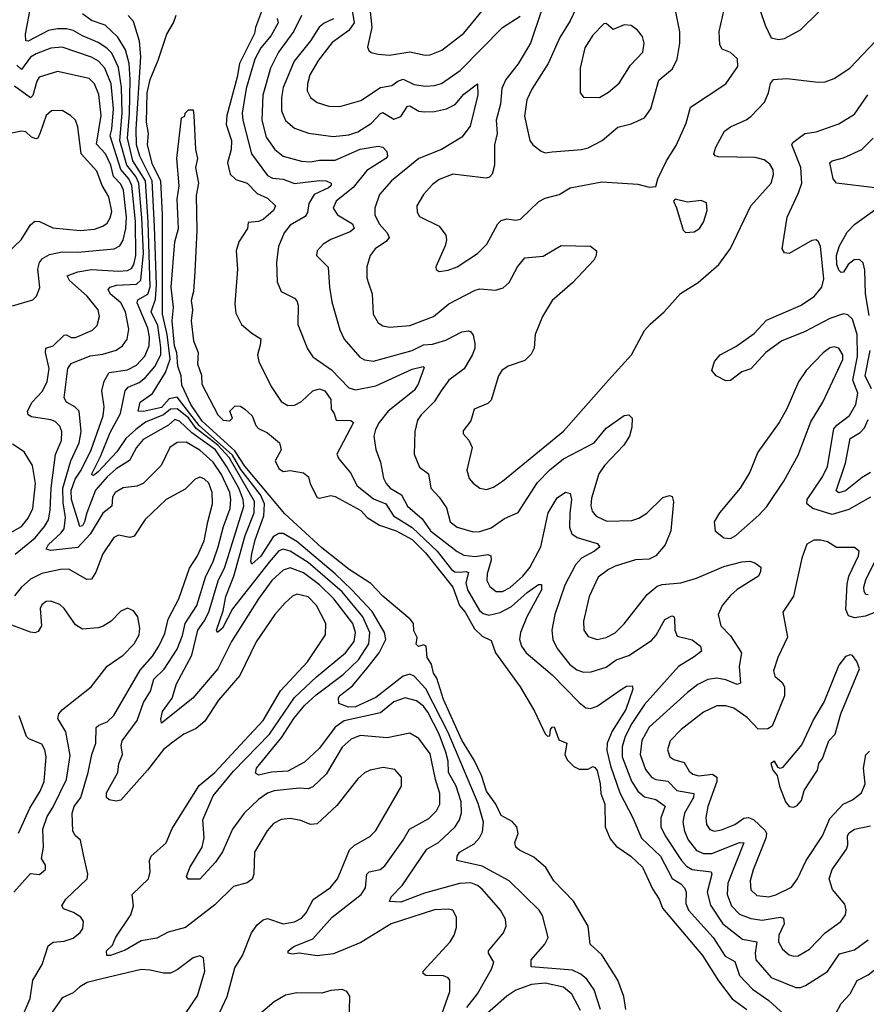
# Model space of a CAD drawing. Extents: x 1550320 to 1685906, y 509093 to 640511.
# Tile 204 of 256: x 1618628 to 1622377, y 543899 to 548259. Entities that reach past the tile are written whole.
import ezdxf

# ---------------------------------------------------------------- set-up
doc = ezdxf.new("R2010")
doc.units = 0

msp = doc.modelspace()

# ---------------------------------------------------------------- linework, layer by layer
at = {"layer": '0CON20XD'}
for points in [[(1620955, 547669.5), (1620985, 547673.9), (1621115, 547683.9), (1621145, 547691.2), (1621206.4, 547723.7), (1621276, 547784), (1621335, 547798.5), (1621395, 547824.4), (1621421.8, 547865), (1621457.9, 547992.1), (1621518.3, 548041.7), (1621539.6, 548085), (1621550.8, 548155), (1621551.5, 548205), (1621505.5, 548435)], [(1621117.1, 548365), (1621064.6, 548255), (1621019.2, 548180.8), (1620967.6, 548065), (1620895, 547951.9), (1620873.8, 547905), (1620862.4, 547832.4), (1620886.9, 547725), (1620899.2, 547705), (1620937, 547677), (1620955, 547669.5)], [(1619513.1, 543863.1), (1619546.2, 543933.8), (1619580.4, 544059.6), (1619614.7, 544115.3), (1619654.2, 544215.8), (1619678.8, 544251.2), (1619705, 544272.9), (1619725, 544278.9), (1619795, 544254.6), (1619845, 544264), (1619875, 544280), (1619896.8, 544303.2), (1619927.4, 544362.6), (1620003.8, 544416.2), (1620034.7, 544455), (1620048.1, 544485), (1620087.7, 544582.3), (1620108.2, 544601.8), (1620177.9, 544642.1), (1620205, 544669.1), (1620318.9, 544865), (1620318.1, 544905), (1620288.9, 544938.9), (1620237.2, 544947.2), (1620180, 544935), (1620155, 544924.4), (1620125, 544896.9), (1620031.2, 544778.8), (1619945, 544697.7), (1619915, 544694.6), (1619872.4, 544712.4), (1619825, 544721.8), (1619785, 544717.1), (1619750.9, 544699.1), (1619722.9, 544667.1), (1619667.2, 544572.8), (1619664.6, 544475), (1619656.9, 544453.1), (1619635, 544436.5), (1619575, 544421.1), (1619491, 544339), (1619440.7, 544299.3), (1619361.4, 544238.6), (1619285, 544218.1), (1619235, 544192), (1619165, 544179.6), (1619095, 544138), (1619030, 544115), (1619014, 544115), (1619012.2, 544135), (1619038.8, 544161.2), (1619053.9, 544196.2), (1619119.7, 544295), (1619131.5, 544335), (1619125.6, 544385), (1619198.1, 544455), (1619205.6, 544485), (1619202.7, 544535), (1619210, 544555), (1619276.3, 544613.7), (1619303.1, 544676.9), (1619423, 544867), (1619491.4, 544925), (1619622.7, 545067.3), (1619705.6, 545155), (1619783, 545287), (1619902.5, 545415), (1619981.5, 545535), (1619983.6, 545585), (1619941.8, 545665), (1619905, 545703.8), (1619855, 545714.5), (1619835, 545705.5), (1619803, 545677), (1619757.1, 545625), (1619675.3, 545504.7), (1619602.7, 545355), (1619507.7, 545245), (1619446.9, 545153.1), (1619409.5, 545120.5), (1619355, 545094.4), (1619305, 545059.6), (1619265, 545027.7), (1619194.1, 544935.9), (1619075, 544802.5), (1619055, 544798.2), (1619024.1, 544804.1), (1619011.8, 544815), (1619012.3, 544835), (1619062.3, 544925), (1619066.7, 544965), (1619082.9, 545005), (1619076.5, 545045), (1619081.2, 545065), (1619147.9, 545155), (1619175.2, 545235), (1619206.2, 545285), (1619221.4, 545338.6), (1619267.3, 545382.7), (1619325, 545470.8), (1619348.5, 545531.5), (1619360.7, 545585), (1619411.8, 545665), (1619451.4, 545795), (1619482.8, 545855), (1619506.7, 545925), (1619530.2, 546015), (1619559, 546095), (1619563.2, 546135), (1619557.5, 546165), (1619521.6, 546245), (1619485, 546300), (1619425, 546352.8), (1619365, 546387.8), (1619325, 546386.5), (1619292.2, 546365), (1619253.5, 546285), (1619175, 546205.4), (1619146.7, 546193.3), (1619085, 546185.3), (1619050.4, 546165), (1619039.1, 546145), (1619036.2, 546105), (1618995.7, 546074.3), (1618939.1, 545980.9), (1618885, 545922.5), (1618765, 545907.8), (1618744.7, 545914.7), (1618755.3, 545935), (1618810, 545985), (1618823.9, 546005), (1618829.7, 546055), (1618819.9, 546120.1), (1618817.9, 546185), (1618854.6, 546305.4), (1618890.5, 546385), (1618899.6, 546435), (1618891.2, 546525), (1618871.1, 546545), (1618834.8, 546564.8), (1618825.2, 546585), (1618841.4, 546715), (1618855, 546737.3), (1618939.3, 546770.7), (1618995, 546778.3), (1619055, 546795.3), (1619082.9, 546815), (1619103.1, 546845), (1619110.9, 546889.1), (1619096, 546965), (1619074.9, 547004.9), (1619028.4, 547045), (1619018.6, 547065), (1619028.2, 547075), (1619056.9, 547083.1), (1619145, 547088.7), (1619164.3, 547105.7), (1619176, 547225), (1619168.6, 547381.4), (1619155.7, 547535), (1619141.9, 547565), (1619102.6, 547615), (1619071.6, 547725), (1619080.8, 547845), (1619078.5, 547958.5), (1619065, 548047.3), (1619035, 548111.2), (1619013.7, 548133.7), (1618975, 548159), (1618905, 548187.3), (1618865, 548211.9), (1618835, 548218.5), (1618795, 548219.4), (1618755, 548211.9), (1618665, 548163.6), (1618655.4, 548165.4), (1618653.8, 548195), (1618680.6, 548345)], [(1620094, 548335), (1620109.1, 548245), (1620085, 548210.8), (1620011.2, 548158.8), (1619950.4, 548079.6), (1619912.7, 548015), (1619901.3, 547975), (1619901.2, 547945), (1619914.7, 547914.7), (1619945, 547892.7), (1619996.2, 547876.2), (1620044.6, 547874.6), (1620137.8, 547902.2), (1620225, 547959.2), (1620275, 547967.7), (1620302.6, 547987.4), (1620325, 547996.7), (1620375, 547972.8), (1620425, 547964.7), (1620465, 547967.2), (1620495, 547977.3), (1620578.2, 548035), (1620765, 548224.5), (1620844.4, 548275)], [(1620177.3, 548325), (1620186.2, 548225), (1620167.7, 548137.7), (1620173.1, 548123.1), (1620184.3, 548114.3), (1620215, 548106.9), (1620265, 548102.7), (1620355, 548116.7), (1620422.4, 548102.4)], [(1620422.4, 548102.4), (1620445, 548103.8), (1620496.9, 548125), (1620595, 548199.2), (1620695.6, 548324.4)], [(1620496.2, 543855), (1620532.7, 543955), (1620532.5, 544005), (1620525, 544015.7), (1620504.5, 544024.5), (1620425.7, 544025.7), (1620414, 544035), (1620414.2, 544045), (1620533.6, 544175), (1620551.5, 544205), (1620561.7, 544238.3), (1620562.2, 544285), (1620545.8, 544315), (1620525, 544320), (1620465, 544317.1), (1620272.5, 544255), (1620137.8, 544172.2), (1620017.2, 544122.8), (1619945, 544112.9), (1619865.7, 544125.7), (1619835, 544121.1), (1619816.7, 544125), (1619816, 544135), (1619840.8, 544155), (1619925, 544189.2), (1620011.8, 544285), (1620140.4, 544385), (1620159.2, 544415), (1620165.5, 544475), (1620175, 544485.4), (1620224.2, 544495.8), (1620245, 544512.5), (1620325.3, 544625), (1620353.5, 544675), (1620439, 544721), (1620473.9, 544755), (1620488.4, 544785), (1620487.8, 544832.2), (1620468.4, 544895), (1620445, 545008.6), (1620395.7, 545075.7), (1620355, 545099.2), (1620255, 545079.2), (1620135, 545089.1), (1620095, 545073.4), (1620055, 545038.2), (1619985, 544918.1), (1619925, 544861.4), (1619905, 544853.1), (1619865.3, 544855.3), (1619755, 544844.7), (1619725, 544833.6), (1619685, 544806.4), (1619622, 544745), (1619570.2, 544675), (1619525, 544574.2), (1619495, 544528.1), (1619425, 544453.1), (1619373.6, 544453.6), (1619366.7, 544465), (1619381.5, 544505), (1619435.7, 544594.3), (1619443.7, 544636.3), (1619438.4, 544715), (1619485, 544821.8), (1619575, 544930.6), (1619733.4, 545095), (1619845, 545257.6), (1619941.6, 545348.4), (1620070, 545455), (1620108, 545505), (1620114.1, 545545), (1620103.5, 545585), (1620018.7, 545695), (1619955, 545756.8), (1619885, 545810), (1619825, 545831.1), (1619795, 545821.9), (1619744.8, 545775), (1619685.1, 545694.9), (1619566.2, 545505), (1619505, 545384), (1619394.7, 545255), (1619255, 545144.3), (1619252, 545162), (1619259.4, 545195), (1619303, 545255), (1619322.5, 545317.5), (1619390.2, 545445), (1619416.1, 545555), (1619444.2, 545595.8), (1619464.6, 545635.4), (1619506.1, 545773.9), (1619535.4, 545835), (1619620.3, 546105), (1619617.7, 546135), (1619597.5, 546185), (1619545, 546279.2), (1619495, 546353.6), (1619389.4, 546429.4), (1619335, 546481), (1619315, 546488.5), (1619286.4, 546463.6), (1619175, 546400.5), (1619145, 546365.4), (1619113.5, 546306.5), (1619055, 546270.9), (1619015, 546235.2), (1618963.8, 546175), (1618925.4, 546074.6), (1618915, 546035.5), (1618905, 546017.1), (1618894.3, 546014.3), (1618857, 546135), (1618855.1, 546174.9), (1618873.3, 546225), (1618900.3, 546265), (1618944.2, 546355), (1618996.8, 546505), (1619002.3, 546545), (1618991.5, 546615), (1619000.9, 546659.1), (1619023.1, 546696.9), (1619105, 546708), (1619145, 546728.8), (1619181, 546769), (1619200.2, 546815), (1619202.6, 546855), (1619195, 546893.1), (1619148.1, 547005), (1619151.3, 547018.7), (1619195, 547044), (1619205, 547076.7), (1619196.8, 547363.2), (1619184.8, 547545), (1619128.7, 547635), (1619104.4, 547735), (1619113.9, 547843.9), (1619116.1, 547995), (1619111.6, 548065), (1619096.3, 548126.3), (1619062.7, 548182.7), (1619005.5, 548235), (1618945, 548255.3), (1618905, 548285.2)], [(1620607.7, 543885), (1620654.8, 543945), (1620717.5, 544055), (1620727.5, 544085), (1620702.9, 544125), (1620704.2, 544135), (1620770.5, 544215), (1620781.5, 544245), (1620779.1, 544275), (1620756.3, 544316.3), (1620675, 544408.5), (1620655, 544425.4), (1620625, 544437.3), (1620575, 544433.5), (1620419.7, 544390.3), (1620315, 544350.6), (1620265, 544354.3), (1620272.1, 544375), (1620320.9, 544425), (1620430.3, 544585), (1620482.7, 544615), (1620556.1, 544685), (1620574.7, 544715), (1620584, 544746), (1620583.2, 544795), (1620560.9, 544865), (1620527, 544925), (1620525.2, 544975), (1620515, 545015.4), (1620484.6, 545095), (1620435, 545192.8), (1620415, 545218.6), (1620385, 545242.7), (1620335, 545256.2), (1620285, 545238.4), (1620225, 545189.4), (1620065, 545154.4), (1620024.6, 545125.4), (1619955, 545032.4), (1619889.1, 544970.9), (1619815, 544930.5), (1619742.7, 544927.3), (1619685, 544913.1), (1619672.1, 544922.1), (1619676.5, 544945), (1619788.8, 545081.2), (1619841.2, 545165), (1619888.1, 545221.9), (1619940.6, 545269.4), (1620060.4, 545359.6), (1620128.2, 545425), (1620173.2, 545495), (1620178.7, 545545), (1620146.9, 545615), (1620055.7, 545725), (1619905.7, 545855.7), (1619825, 545906.2), (1619795, 545914.8), (1619775, 545906.6), (1619732.7, 545857.3), (1619570.5, 545649.5), (1619525, 545564.6), (1619503.8, 545545), (1619499.5, 545555), (1619529.2, 545640.8), (1619540.3, 545705), (1619575.9, 545795), (1619626, 545975), (1619666.1, 546075), (1619666.6, 546125), (1619555, 546319.8), (1619505.5, 546375), (1619409.3, 546449.3), (1619375, 546496.6), (1619325, 546536.4), (1619295, 546534.3), (1619265, 546509.5), (1619185, 546476.5), (1619141.2, 546445), (1619098.2, 546405), (1619058.3, 546345), (1618975, 546257.6), (1618955, 546240), (1618944.8, 546244.8), (1618985.6, 546324.4), (1619028.8, 546431.2), (1619073.6, 546515), (1619094, 546616), (1619107.4, 546632.6), (1619157.1, 546652.9), (1619184.4, 546675), (1619226.3, 546723.7), (1619252.2, 546775), (1619253.1, 546806.9), (1619239.3, 546905), (1619209.4, 546965), (1619228.2, 547021.8), (1619233.8, 547085), (1619223.9, 547343.9), (1619213.5, 547545), (1619159, 547655), (1619145.5, 547705), (1619143, 547775), (1619163.9, 548095), (1619158.4, 548165), (1619131, 548251), (1619108.2, 548278.2)], [(1621199.6, 543875), (1621172.2, 543962.2), (1621139.6, 544009.6), (1621112.7, 544032.7), (1621075, 544049.3), (1620892, 544065), (1620892.9, 544095), (1620952.5, 544165), (1620967.8, 544195), (1620942.2, 544292.2), (1620928.1, 544315), (1620795.5, 544445), (1620675, 544510.3), (1620563.8, 544535), (1620564.3, 544555), (1620575, 544572.5), (1620640.8, 544609.2), (1620664.2, 544635.8), (1620677.1, 544662.9), (1620680.8, 544705), (1620657.6, 544787.6), (1620525, 545101.7), (1620425.5, 545295.5), (1620375, 545351.6), (1620355, 545361.1), (1620325, 545351.6), (1620205, 545257.9), (1620115, 545216.1), (1620084, 545215), (1620041.1, 545231.1), (1620039.4, 545255), (1620044.4, 545265), (1620101, 545309), (1620165, 545386.1), (1620219.4, 545455), (1620248.3, 545515), (1620243.4, 545545), (1620188.4, 545638.4), (1620098.3, 545735), (1620024.9, 545804.9), (1619855, 545948.6), (1619795, 545983.9), (1619775, 545983.5), (1619750.3, 545969.7), (1619695, 545883.7), (1619655, 545848.1), (1619650.8, 545860.8), (1619655, 545894), (1619669.8, 545955), (1619708, 546062), (1619711.4, 546115), (1619693.5, 546155), (1619606.8, 546266.8), (1619570.3, 546330.3), (1619422.8, 546462.8), (1619325, 546587.3), (1619289.1, 546580.9), (1619255, 546542.3), (1619175.9, 546524.1), (1619151.5, 546525), (1619160.4, 546565), (1619215, 546604.5), (1619273.6, 546696.4), (1619293.5, 546756.5), (1619280.2, 546865), (1619259.7, 546955), (1619259.3, 547395), (1619252.2, 547545), (1619215, 547617.6), (1619192.9, 547705), (1619198.3, 547755), (1619189.7, 547805), (1619192.1, 547935), (1619205.2, 547995), (1619240.8, 548080.8), (1619279.4, 548195), (1619309.2, 548245), (1619320.3, 548279.7)], [(1619698.4, 548295), (1619671.5, 548225), (1619667.5, 548197.5), (1619600.3, 548065), (1619591.1, 548005), (1619544.1, 547835), (1619541.2, 547795), (1619566.1, 547723.9), (1619564.2, 547685), (1619547.5, 547625), (1619559.6, 547575), (1619585, 547551.8), (1619634.3, 547535), (1619679.1, 547489.1), (1619725, 547468.6), (1619760, 547435), (1619750.8, 547415), (1619705, 547374.7), (1619685, 547365.3), (1619638.8, 547361.2), (1619635.6, 547335), (1619598.2, 547275), (1619586.4, 547235), (1619591.8, 547155), (1619580.6, 547000.6), (1619585, 546960), (1619609.5, 546909.5), (1619655, 546870.5), (1619695.4, 546845.4), (1619692.7, 546817.3), (1619680, 546775), (1619686, 546746), (1619741.5, 546635), (1619785, 546568.1), (1619815, 546550.5), (1619845, 546551.8), (1619875, 546568.9), (1619925, 546615.3), (1619955, 546624.1), (1619978.2, 546615), (1620005, 546576.9), (1620006.5, 546535), (1620020, 546515), (1620029.2, 546485), (1620093.8, 546483.8), (1620105.5, 546475.5), (1620031.5, 546335), (1620040.9, 546315), (1620093, 546253), (1620121.4, 546195), (1620195, 546137.7), (1620248.9, 546115), (1620282.3, 546062.3), (1620365, 546011), (1620475.6, 545905.6), (1620539, 545825), (1620555, 545814.2), (1620575, 545812.8), (1620605, 545815.8), (1620615, 545810.5), (1620602.6, 545765), (1620611, 545735), (1620663.4, 545643.4), (1620679.9, 545629.9), (1620705, 545621.6), (1620755.9, 545634.2), (1620805, 545661), (1620875, 545723.1), (1620925, 545758.2), (1620938.5, 545758.5), (1620938.5, 545735), (1620873.8, 545615), (1620844.7, 545545), (1620840.9, 545515), (1620850, 545485), (1620871.1, 545455), (1620985, 545358.2), (1621105, 545234.6), (1621135, 545212.1), (1621155, 545208.8), (1621185, 545218.5), (1621295, 545296.2), (1621315, 545307.1), (1621339.6, 545309.6), (1621342.9, 545295), (1621311.2, 545205), (1621251.3, 545108.7), (1621229.5, 545055), (1621227.9, 545022.1), (1621243.5, 544955), (1621284.9, 544834.9), (1621342.5, 544725), (1621381.4, 544635), (1621464.8, 544555), (1621516.3, 544456.3), (1621555, 544432.9), (1621572.2, 544415), (1621578.3, 544395), (1621577.4, 544345), (1621588.7, 544315), (1621699.2, 544195), (1621752.2, 544112.2), (1621795, 544087.5), (1621815.5, 544025.5), (1621872.4, 543965), (1621944.6, 543915), (1622011.1, 543855)], [(1619875, 548277.7), (1619841.6, 548208.4), (1619774.3, 548115), (1619738.9, 548045), (1619704.4, 547925), (1619699.4, 547815), (1619718.5, 547738.5), (1619757.9, 547685), (1619795, 547655.4), (1619875, 547633.4), (1619915, 547629.2), (1619955, 547637.8), (1620025, 547636.6), (1620135, 547686.2), (1620215, 547699.1), (1620235, 547694.7), (1620253.3, 547675), (1620256.1, 547655), (1620248.5, 547645), (1620165, 547591.6), (1620104.1, 547515.9), (1620028.4, 547455), (1620015.3, 547425), (1620034.6, 547395), (1620101.2, 547355), (1620108.8, 547335), (1620090.6, 547319.4), (1620004.7, 547285.3), (1619970.8, 547265), (1619945, 547236.2), (1619942.5, 547215), (1619993.8, 547163.8), (1619998.9, 547075), (1620010.5, 547010.5), (1620045.9, 546885.9), (1620064.6, 546845), (1620134.3, 546764.3), (1620155, 546753.3), (1620195, 546746.6), (1620365, 546794.4), (1620415, 546820), (1620455, 546822.6), (1620515, 546839.7), (1620585, 546877.2), (1620615, 546881.6), (1620625, 546877.5), (1620635, 546861.5), (1620643.3, 546825), (1620643.3, 546805), (1620632.8, 546777.2), (1620596.2, 546713.8), (1620527.6, 546662.4), (1620493.8, 546616.2), (1620463.3, 546566.7), (1620405, 546509.4), (1620389.1, 546485), (1620377.7, 546435), (1620374.6, 546334.6), (1620397.4, 546277.4), (1620438.3, 546248.3), (1620447.8, 546185), (1620485.5, 546145), (1620516.9, 546096.9), (1620533.5, 546035), (1620565, 546011.3), (1620635, 545990.9), (1620665, 545992.8), (1620715, 546008.2), (1620775, 546049.6), (1620835, 546077.5), (1620920.1, 546209.9), (1620975, 546265.3), (1621036.2, 546313.8), (1621172.2, 546385), (1621225, 546450), (1621305, 546506.2), (1621325, 546510), (1621340, 546495), (1621338.5, 546455), (1621327.9, 546415), (1621303.6, 546375), (1621217.5, 546285), (1621191.8, 546248.2), (1621159.6, 546140.4), (1621156.9, 546106.9), (1621162, 546082), (1621180.4, 546060.4), (1621228.3, 546038.3), (1621338.8, 546041.2), (1621368.7, 546051.3), (1621405, 546074.4), (1621475, 546143.1), (1621505, 546152), (1621517, 546147), (1621523.4, 546123.4), (1621511.2, 545995), (1621486.4, 545933.6), (1621445, 545884.4), (1621415, 545870.5), (1621355, 545866.8), (1621265, 545839.6), (1621234.4, 545825), (1621189.6, 545790.4), (1621149.1, 545705), (1621124, 545596), (1621126, 545556), (1621145, 545528.1), (1621184.6, 545514.6), (1621225, 545522.9), (1621265, 545544.5), (1621305, 545583.6), (1621406.8, 545713.2), (1621449.8, 545750.2), (1621472.4, 545757.6), (1621555, 545765.3), (1621625, 545785.3), (1621745, 545837.4), (1621825, 545858.5), (1621861.1, 545861.1), (1621883.6, 545853.6), (1621909.2, 545835), (1621908.6, 545815), (1621899.2, 545795), (1621805, 545735.4), (1621775, 545708.5), (1621738.1, 545665), (1621720.6, 545625), (1621731.9, 545575), (1621775, 545530.8), (1621823.3, 545455), (1621813.4, 545395), (1621819.6, 545320.4), (1621805, 545314.6), (1621754.2, 545335), (1621715, 545343.2), (1621675, 545336.9), (1621630.5, 545315), (1621585, 545280.3), (1621414.6, 545125.4), (1621382.6, 545067.4), (1621375.2, 545005), (1621398.3, 544938.3), (1621425, 544904.1), (1621445, 544894.8), (1621497.5, 544887.5), (1621537.8, 544845), (1621612.7, 544832.7), (1621611.6, 544815), (1621571.4, 544745), (1621563.8, 544705), (1621571.9, 544665), (1621587.7, 544627.7), (1621625, 544579.2), (1621655, 544566.1), (1621693, 544567), (1621815, 544615.8), (1621834.3, 544614.3), (1621763, 544435), (1621760.4, 544385), (1621780, 544335), (1621815, 544297.5), (1621865, 544278.1), (1621915, 544271), (1621994.7, 544284.7), (1622009.5, 544279.5), (1622012.9, 544255), (1621990, 544205), (1621987.2, 544175), (1622005, 544142.2), (1622035, 544118.2), (1622055, 544111.5), (1622075, 544114), (1622125, 544142.7), (1622194.3, 544215.7), (1622263.3, 544265), (1622284.4, 544295), (1622288.1, 544315), (1622281.7, 544341.7), (1622227.4, 544407.4), (1622212.7, 544455), (1622224.8, 544495.2), (1622289.3, 544585), (1622295.3, 544605), (1622294.1, 544645), (1622301.2, 544658.8), (1622325, 544674.7), (1622395, 544689.2)], [(1620936.7, 548295), (1620890, 548155), (1620835.5, 548064.5), (1620780.7, 547995), (1620762.4, 547955), (1620756.7, 547885), (1620737.8, 547815), (1620742.2, 547755), (1620729.6, 547705), (1620729.5, 547615), (1620719.4, 547575), (1620708, 547562), (1620693, 547557), (1620595, 547570), (1620545, 547574.5), (1620485, 547551.1), (1620455, 547528.9), (1620415, 547485.7), (1620385.8, 547435), (1620387.3, 547407.3), (1620397.9, 547387.9), (1620485, 547344.4), (1620514.5, 547305), (1620517.5, 547285), (1620511.7, 547258.3), (1620470, 547165), (1620472.5, 547152.5), (1620485, 547144.2)], [(1620485, 547144.2), (1620525, 547150), (1620565, 547164.5), (1620655, 547223.3), (1620695.6, 547265), (1620744.6, 547355.4), (1620759.8, 547370.2), (1620785, 547377.3), (1620825, 547371.5), (1620845, 547375.6), (1620925.9, 547454.1), (1620955, 547468.8), (1621016, 547485), (1621065.6, 547514.4), (1621205, 547541.1), (1621365, 547531.4), (1621415, 547517.5), (1621445, 547520), (1621453.8, 547555), (1621492.2, 547635), (1621535, 547702), (1621579.1, 547800.9), (1621598.4, 547871.6), (1621755.2, 547974.8), (1621807.4, 548052.6), (1621806.4, 548086.4), (1621775, 548114.2), (1621738.3, 548128.3), (1621728.7, 548148.7), (1621725, 548207.5), (1621746.9, 548305)], [(1621908.6, 548295), (1621928.2, 548235), (1621955, 548178.8), (1621987.9, 548172.1), (1622015, 548175.8), (1622085, 548213.8), (1622165, 548292.5)], [(1619767.1, 548265), (1619771.5, 548245), (1619740.8, 548189.2), (1619695.7, 548135), (1619668.5, 548085), (1619630.7, 547955), (1619612.4, 547845), (1619615.2, 547815), (1619654.7, 547665), (1619725, 547569.7), (1619747, 547557), (1619795, 547552.6), (1619845, 547534), (1619955, 547547.2), (1619985.2, 547545.2), (1620006.9, 547535), (1620006.2, 547525), (1619994.6, 547515), (1619932.1, 547485), (1619908.1, 547445), (1619902.3, 547405), (1619892, 547388), (1619825, 547349.1), (1619799.2, 547315), (1619773.2, 547255), (1619764.7, 547185), (1619768.1, 547098.1), (1619785.8, 547055), (1619845, 547025.7), (1619855, 547013.8), (1619860.5, 546995), (1619859.5, 546909.5), (1619901.4, 546801.4), (1619926, 546766), (1620008, 546708), (1620085, 546629.6), (1620115, 546620), (1620205, 546637.8), (1620365, 546711.1), (1620414, 546724), (1620418.5, 546718.5), (1620392.7, 546645), (1620375, 546616.6), (1620259.7, 546525), (1620219.2, 546475), (1620203.3, 546445), (1620196.2, 546415), (1620205, 546356.2)], [(1620017.1, 548262.9), (1619975.8, 548244.2), (1619953.9, 548226.1), (1619915, 548166), (1619843.3, 548075), (1619795, 547959.2), (1619787, 547915), (1619786.6, 547855), (1619805, 547813.3), (1619845, 547778.5), (1619906.9, 547756.9), (1620015, 547741.6), (1620085, 547749.1), (1620125, 547762.2), (1620185, 547801.2), (1620225, 547844), (1620235, 547847.8)], [(1621195, 547914.4), (1621235, 547938.2), (1621282.3, 547977.7), (1621332.5, 548057.5), (1621387.7, 548115), (1621392.9, 548155), (1621385.4, 548185), (1621363.6, 548213.7), (1621335, 548233.6), (1621305, 548237.3), (1621255, 548215.8), (1621225, 548242), (1621215, 548241.4), (1621165, 548191.1), (1621130, 548135), (1621110, 548045), (1621109.2, 547935), (1621125, 547916), (1621195, 547914.4)], [(1620235, 547847.8), (1620285, 547818.2), (1620315, 547830.9), (1620345, 547877.1), (1620355, 547878.5), (1620394.4, 547854.4), (1620418.8, 547851.2), (1620465, 547852.5), (1620518, 547865), (1620556, 547884), (1620595, 547930), (1620655, 547976), (1620656.6, 547926.6), (1620621.7, 547788.3), (1620585, 547739.1), (1620495.5, 547684.5), (1620395.4, 547645), (1620274.1, 547545.9), (1620220.8, 547485), (1620200, 547425), (1620200.9, 547395), (1620219.1, 547355), (1620254.6, 547315), (1620264.4, 547295), (1620252, 547278), (1620201.5, 547245), (1620180, 547215), (1620164.5, 547165), (1620164.5, 547115.5), (1620171.8, 547091.8), (1620189.1, 547045), (1620192.5, 546955), (1620215, 546917.1), (1620235, 546903.3), (1620265, 546897.1), (1620355, 546905.3), (1620460.6, 546945), (1620528.5, 547001.5), (1620645, 547061.5), (1620665, 547066.7), (1620735, 547060.9), (1620767.9, 547072.1), (1620794.4, 547095), (1620832.5, 547165), (1620865, 547204.3), (1620945, 547211.9), (1621025, 547258.6), (1621155.7, 547255.7), (1621181.2, 547235), (1621180, 547215), (1621169.4, 547195), (1621075, 547094.6), (1620984.8, 547015.2), (1620942.5, 546945), (1620910, 546865), (1620906.5, 546805), (1620892.7, 546777.3), (1620865, 546750), (1620791.2, 546725), (1620762.9, 546705), (1620747.8, 546682.2), (1620715, 546573.8), (1620700.3, 546559.7), (1620640, 546535), (1620625, 546482.5), (1620590.8, 546439.2), (1620592, 546425), (1620617.2, 546397.2), (1620631.5, 546365), (1620607.3, 546265), (1620617.6, 546227.6), (1620635, 546206), (1620665, 546184.2), (1620695, 546178.6), (1620725, 546188.9), (1620765, 546215.5), (1621035, 546436.9), (1621235, 546663.2), (1621337.5, 546775), (1621395, 546882.5), (1621418.8, 546911.2), (1621481.1, 546965), (1621553.8, 547046.2), (1621631.8, 547095), (1621722.9, 547175), (1621775, 547246), (1621865.6, 547435), (1621955, 547536), (1621966.1, 547573.9), (1621963.6, 547595), (1621949.6, 547619.6), (1621925, 547638.8), (1621885, 547649.2), (1621722.1, 547652.1), (1621706.9, 547656.9), (1621701.4, 547665), (1621710, 547695), (1621749.2, 547765), (1621774.6, 547785.4), (1621844.7, 547815.3), (1621865, 547830), (1621926.2, 547893.8), (1621944.1, 547935), (1621953, 547977), (1621966.2, 547993.8), (1622025, 547999.5), (1622163, 547983), (1622195, 547984.4), (1622235, 547999.4), (1622303.1, 548045), (1622417.5, 548165)], [(1618608.2, 545891.8), (1618696, 545964), (1618737.8, 546015), (1618754.4, 546045), (1618763.1, 546086.9), (1618766.9, 546185), (1618785.6, 546334.4), (1618812.5, 546395), (1618814.1, 546435), (1618805, 546458.5), (1618785, 546479.6), (1618765, 546487.6), (1618680.2, 546500.2), (1618665, 546508.8), (1618661.9, 546525), (1618682.1, 546565), (1618726.7, 546613.3), (1618749.5, 546655), (1618757.5, 546715), (1618741.9, 546785), (1618743.5, 546805), (1618775.5, 546815), (1618825, 546862.3), (1618835, 546863.2), (1618855, 546851.6), (1618875, 546851.3), (1618950, 546885), (1618970, 546905), (1618980.5, 546945), (1618975.5, 546975), (1618925.6, 547035.6), (1618848.5, 547105), (1618837.1, 547125), (1618885, 547142.9), (1618945, 547153.3), (1619065.7, 547145.7), (1619105, 547148.7), (1619122, 547158), (1619133.7, 547175), (1619142.4, 547215), (1619139.9, 547365), (1619124.4, 547524.4), (1619110.7, 547555), (1619076.1, 547596.1), (1619028, 547745), (1619036.2, 547775), (1619043.5, 547865), (1619032.1, 547975), (1619005, 548045.3), (1618975.9, 548075.9), (1618945, 548093.1), (1618815, 548138.3), (1618765, 548133.5), (1618701.1, 548108.9), (1618675, 548093.5), (1618635, 548038.7), (1618615, 548058.3)], [(1618595, 546992), (1618685, 547019.2), (1618702.5, 547035), (1618716.4, 547073.6), (1618707.7, 547155), (1618715.6, 547184.4), (1618728, 547202), (1618760.1, 547219.9), (1618815, 547231.2), (1618885, 547229.3), (1619045.2, 547244.8), (1619071.6, 547258.4), (1619085, 547283.1), (1619097.6, 547335), (1619100.5, 547385), (1619086.5, 547505), (1619075, 547530.2), (1619042.2, 547565), (1619030.6, 547615), (1619007.3, 547665), (1618967.8, 547707.8), (1618988.1, 547835), (1618978.4, 547928.4), (1618959.4, 547975), (1618935, 547998.2), (1618795, 548030.6), (1618714.4, 548005), (1618702.9, 547987.1), (1618685.9, 547924.1), (1618675, 547912.9), (1618605, 547964.5)], [(1622395, 546144.6), (1622299.5, 546090.5), (1622225, 546068), (1622140, 546095), (1622113.1, 546115), (1622114.1, 546135), (1622183.1, 546235), (1622205, 546280.6), (1622232.6, 546447.4), (1622245.8, 546464.2), (1622302.9, 546507.1), (1622329.6, 546555), (1622339.2, 546605), (1622316.8, 546663.2), (1622337.7, 546767.7), (1622335.8, 546865.8), (1622315, 546933.3), (1622295, 546952.1), (1622276.1, 546956.1), (1622215, 546936.6), (1622103, 546877), (1622002.6, 546837.4), (1621931.9, 546785), (1621865, 546713.8), (1621825, 546700), (1621775, 546662), (1621755, 546660), (1621711.7, 546681.7), (1621693.3, 546705), (1621704.1, 546745.9), (1621730, 546775), (1621798.6, 546811.4), (1621880, 546870), (1621935, 546928.8), (1622085, 546994.2), (1622146.1, 547033.9), (1622179.2, 547075), (1622188.5, 547111.5), (1622174.5, 547254.5), (1622165.6, 547275.6), (1622155, 547283.8), (1622135, 547280.8), (1622035, 547224.2), (1622015, 547226.7), (1622004, 547245), (1622026.4, 547385), (1622077, 547493), (1622090.6, 547535), (1622086.1, 547605), (1622046.9, 547705), (1622052, 547715), (1622104.7, 547755.3), (1622155, 547762.7), (1622255, 547797.9), (1622325, 547841.5), (1622383.8, 547926.2)], [(1618575, 547228.2), (1618634.6, 547285), (1618675, 547350.6), (1618695, 547366.7), (1618715, 547365.6), (1618775, 547338), (1618896, 547326), (1618958.1, 547331.9), (1618996, 547345), (1619015, 547358.6), (1619028.3, 547381.7), (1619035, 547410), (1619022.4, 547475), (1618993.3, 547525), (1618968.8, 547588.8), (1618899.4, 547665), (1618885.5, 547785), (1618874.5, 547814.5), (1618852.5, 547835), (1618815, 547856.5), (1618768.8, 547855), (1618745, 547834.5), (1618718.5, 547758.5), (1618707.7, 547735), (1618698.5, 547731.5), (1618679.3, 547739.3), (1618655, 547762.9), (1618635, 547766.2), (1618585, 547754.6)], [(1621311.8, 543875), (1621303.6, 543933.6), (1621276.9, 544005), (1621205, 544117.1), (1621154.2, 544165), (1621145.5, 544245), (1621079.6, 544355), (1620992.5, 544445), (1620956.9, 544505), (1620905, 544550.3), (1620840.9, 544580.9), (1620824.3, 544595), (1620820.6, 544615), (1620835.2, 544655), (1620828.4, 544685), (1620808.9, 544708.9), (1620760, 544735), (1620735.7, 544785.7), (1620695, 544843.1), (1620672.1, 544912.1), (1620639.6, 544979.6), (1620585, 545067.8), (1620505, 545249.2), (1620475, 545342.5), (1620460, 545365), (1620451.2, 545405), (1620432, 545435), (1620427.5, 545485), (1620415, 545490), (1620393.6, 545483.6), (1620383.6, 545493.6), (1620387, 545523), (1620373, 545553), (1620370.8, 545585), (1620357.1, 545605), (1620235, 545706.5), (1620181.9, 545761.9), (1620086.1, 545825), (1619965, 545920.2), (1619801.4, 546071.4), (1619625, 546281.5), (1619579.8, 546349.8), (1619435, 546481.7), (1619385, 546554.8), (1619345, 546640.5), (1619342.3, 546682.3), (1619328.2, 546725), (1619323.6, 546783.6), (1619312.4, 546815), (1619302.6, 546925), (1619307.9, 546985), (1619298.8, 547075), (1619314.8, 547275), (1619331, 547335), (1619324.4, 547464.4), (1619333.6, 547523.6), (1619323.1, 547645), (1619344.4, 547825), (1619358.3, 547831.7), (1619360, 547845), (1619375, 547860), (1619395, 547860), (1619398.8, 547835), (1619406.4, 547685), (1619414.2, 547645), (1619406.4, 547605), (1619420, 547535), (1619409.1, 547480.9), (1619412.7, 547325), (1619402.8, 547142.8), (1619396.5, 547055), (1619386.3, 547015), (1619392.1, 546975), (1619386.8, 546925), (1619396.9, 546836.9), (1619417.3, 546785), (1619415.4, 546735), (1619432.1, 546685), (1619433.9, 546645), (1619505, 546510), (1619529.2, 546485), (1619557.6, 546482.4), (1619570, 546495), (1619557.5, 546525), (1619581.2, 546548.8), (1619605, 546547.5), (1619625, 546534.3), (1619656.7, 546505), (1619672.8, 546462.8), (1619685, 546449.2), (1619725, 546429.2), (1619777.8, 546385), (1619786.1, 546353.9), (1619759.2, 546305), (1619775, 546271.4), (1619795, 546258.8), (1619825, 546263.3), (1619885, 546252), (1619906.2, 546235), (1619914.2, 546204.2), (1619945, 546143.8), (1619955, 546140), (1620005, 546152), (1620025, 546148), (1620137.5, 546085), (1620166.7, 546055), (1620220.9, 546020.8), (1620295, 545995.2), (1620365, 545957.4), (1620425, 545898.8), (1620545.4, 545745.4), (1620575.2, 545665), (1620600.3, 545635), (1620641.5, 545561.5), (1620675, 545528.6), (1620715, 545509.2), (1620735, 545455.5), (1620844.3, 545304.3), (1620906.7, 545196.7), (1620955, 545096.2), (1620965, 545086.2), (1620975, 545087.5), (1620978.8, 545115), (1620985, 545126.7), (1620995, 545127.5), (1621015, 545070), (1621051.2, 545055), (1621042, 545005), (1621052.1, 544982.1), (1621081.2, 544951.2), (1621105, 544940), (1621145, 544940), (1621165, 544951.2), (1621175, 544948), (1621185, 544933.8), (1621197.9, 544875), (1621201.7, 544831.7), (1621219.3, 544785), (1621220, 544685), (1621241.7, 544631.7), (1621268.7, 544598.7), (1621334.4, 544555), (1621385, 544505.6), (1621430.1, 544410.1), (1621459.6, 544365), (1621473.6, 544325), (1621651.9, 544115), (1621722, 544002), (1621782.6, 543922.6), (1621847.3, 543875)], [(1622415, 547514.2), (1622245, 547535.8), (1622230, 547555), (1622215.8, 547625), (1622226, 547635), (1622275, 547647.8), (1622357.5, 547685), (1622407.3, 547735)], [(1621576.4, 547316.4), (1621615, 547320), (1621637.5, 547335), (1621655, 547363.3), (1621671.4, 547415), (1621668.3, 547448.3), (1621645, 547459.2), (1621585, 547450.8), (1621530, 547465), (1621522.5, 547455), (1621536.4, 547426.4), (1621565, 547327.5), (1621576.4, 547316.4)], [(1622389.3, 546949.3), (1622373.5, 547045), (1622370.6, 547150.6), (1622363, 547183), (1622347.2, 547197.2), (1622323.6, 547196.3), (1622296.5, 547175), (1622275, 547140.6), (1622265, 547140), (1622255, 547150), (1622246.7, 547175), (1622244.9, 547215), (1622256.1, 547255), (1622292.2, 547317.8), (1622325.8, 547354.2), (1622424.6, 547425)], [(1621775, 545962), (1621798.5, 545975), (1621901.2, 546065), (1621936.8, 546103.2), (1622011.2, 546215), (1622075, 546331.2), (1622131.1, 546478.9), (1622184.4, 546565), (1622272.2, 546755), (1622273.1, 546775), (1622255, 546804.2), (1622235, 546810), (1622215, 546806.4), (1622185, 546784.4), (1622110, 546705), (1622076, 546655), (1622024.5, 546535.5), (1621991.4, 546475), (1621895.8, 546344.2), (1621861.4, 546255), (1621817.5, 546185), (1621726.2, 546075), (1621703.1, 546035), (1621708, 545995), (1621746.2, 545965), (1621775, 545962)], [(1622399.9, 546625), (1622371.7, 546681.7), (1622393.9, 546795)], [(1622395, 546253.3), (1622358.1, 546231.9), (1622285, 546172.4), (1622255, 546163.8), (1622242.8, 546172.8), (1622283.9, 546295), (1622305.5, 546404.5), (1622349.2, 546430.8), (1622368.1, 546451.8), (1622385, 546488.9)], [(1618585, 545986.8), (1618635, 546015.4), (1618665, 546051.8), (1618685.9, 546094.1), (1618697.3, 546205), (1618684.6, 546285), (1618647.1, 546345), (1618595, 546380)], [(1620205, 546356.2), (1620225, 546300), (1620238.3, 546228.3), (1620249.7, 546205), (1620268.2, 546185), (1620318.6, 546155), (1620344.2, 546105), (1620409.4, 546049.4), (1620447.1, 545995), (1620565, 545903.6), (1620595, 545888.4), (1620645, 545882.6), (1620700.2, 545890.2), (1620714.3, 545885), (1620715.8, 545865), (1620697.3, 545805), (1620695.9, 545775.9), (1620709.6, 545749.6), (1620737.1, 545727.1), (1620765, 545726.6), (1620799.2, 545745), (1620855, 545795.3), (1620886.2, 545833.8), (1620935.2, 545925), (1620968.1, 546075), (1621008, 546142), (1621045, 546166.4), (1621065, 546161.4), (1621071.4, 546135), (1621063.1, 546073.1), (1621061.7, 546011.7), (1621073, 545983), (1621096.5, 545966.5), (1621185, 545940), (1621196.9, 545925), (1621173.1, 545905), (1621115.5, 545875), (1621088.5, 545845), (1621041.4, 545755), (1620997.3, 545625), (1620984.7, 545555), (1620988.7, 545515), (1621008.2, 545475), (1621062.8, 545405), (1621095, 545379.3), (1621125, 545369.4), (1621158.8, 545371.2), (1621225, 545392), (1621269.4, 545425), (1621325, 545443.3), (1621425, 545510.4), (1621446.8, 545533.2), (1621485, 545603.1), (1621515, 545619.4), (1621525, 545616), (1621527.9, 545607.9), (1621529.3, 545555), (1621539.2, 545529.2), (1621605, 545512.5), (1621642.7, 545485), (1621647.3, 545462.7), (1621615, 545438.2), (1621545, 545394.6), (1621393.7, 545226.3), (1621337.9, 545142.1), (1621309.3, 545085), (1621295, 545038.8), (1621295.6, 544995), (1621336.8, 544886.8), (1621365, 544842.2), (1621395, 544817.1), (1621445, 544805.3), (1621486.2, 544776.2), (1621466.7, 544725), (1621467.3, 544685), (1621485.2, 544645), (1621558.4, 544535), (1621580.7, 544510.7), (1621605.5, 544495.5), (1621688.9, 544485), (1621692.2, 544475), (1621671.7, 544395), (1621687, 544337), (1621740.8, 544255), (1621827.8, 544187.8), (1621892.2, 544175), (1621884.8, 544124.8), (1621887.6, 544095), (1621955, 544017.8), (1622065, 543973.1), (1622085, 543973.2), (1622107.8, 543982.2), (1622205, 544043.5), (1622258.5, 544121.5), (1622325, 544139.6), (1622385, 544184.6)], [(1618626.7, 543813.3), (1618673.6, 543925), (1618685.6, 544005), (1618726.7, 544075), (1618753.1, 544156.9), (1618775.7, 544174.3), (1618825, 544177.8), (1618865, 544191.4), (1618895, 544216), (1618907.1, 544235), (1618910, 544265), (1618898, 544285), (1618866.2, 544305), (1618821.3, 544321.3), (1618814.2, 544335), (1618832.5, 544365), (1618926.7, 544455), (1618928.8, 544475), (1618910.5, 544560.5), (1618896.7, 544625), (1618874.4, 544645), (1618863.3, 544665), (1618859.7, 544745), (1618868.6, 544775), (1618898.6, 544815), (1618931.4, 544925), (1618947.1, 545005), (1618965.4, 545055), (1618966, 545124), (1618977.5, 545135), (1619015, 545149.6), (1619045, 545177.5), (1619160.9, 545379.1), (1619215, 545440.3), (1619244.3, 545485), (1619269.7, 545540.3), (1619285.2, 545605), (1619332.9, 545695), (1619379.9, 545830.1), (1619415, 545885.6), (1619445, 545950.6), (1619460.5, 546035), (1619480.7, 546115), (1619480.4, 546165), (1619465, 546206.7), (1619445, 546226.5), (1619425, 546233.1), (1619405, 546224.2), (1619360, 546180), (1619275.9, 546134.1), (1619183.6, 546046.4), (1619135, 545971.8), (1619115, 545966.2), (1619065, 545977.1), (1619045, 545966.7), (1618996, 545894), (1618965, 545812), (1618945, 545781.4), (1618925, 545780), (1618845, 545826), (1618807.5, 545825), (1618725, 545807.1), (1618675, 545781.6), (1618634.3, 545745), (1618605, 545707.8)], [(1622482, 545662), (1622372.4, 545617.6), (1622325, 545610.8), (1622298.5, 545618.5), (1622286.5, 545646.5), (1622291.2, 545758.8), (1622299.7, 545795), (1622341.8, 545885), (1622344.4, 545905), (1622325, 545921.1), (1622245, 545922.1), (1622205, 545947.5), (1622175, 545954.5), (1622145, 545954.3), (1622113, 545937), (1622091.4, 545875), (1622053.8, 545706.2), (1622007.5, 545635), (1622027.3, 545525), (1621984.6, 545435), (1621965.7, 545375.7), (1621972, 545352), (1622003.4, 545323.4), (1622013.8, 545305), (1622014.6, 545265), (1621960, 545130), (1621940.6, 545119.4), (1621897.3, 545117.3), (1621848.7, 545168.7), (1621789.9, 545209.9), (1621755, 545221.2), (1621715, 545220.7), (1621655, 545192), (1621556.4, 545115), (1621507.9, 545065), (1621496.2, 545025), (1621506.7, 544995), (1621525, 544982.7), (1621569.6, 544969.6), (1621591.9, 544931.9), (1621607.8, 544917.8), (1621635, 544910.2), (1621695, 544918.5), (1621714.2, 544905), (1621714, 544885), (1621674.8, 544775), (1621666, 544726), (1621669.6, 544695), (1621683.2, 544673.2), (1621705, 544666.1), (1621735, 544670.8), (1621795, 544695.3), (1621835, 544722.5), (1621855, 544726.5), (1621877, 544717), (1621929, 544669), (1621934.8, 544655), (1621932, 544635), (1621875, 544494.3), (1621861.8, 544445), (1621865.4, 544405), (1621891.2, 544381.2), (1621945, 544374.7)], [(1622385, 545712.5), (1622375, 545713.6), (1622367.4, 545727.4), (1622365.9, 545745.9), (1622375, 545778.2), (1622446.8, 545925)], [(1618601.9, 544395), (1618675, 544477.5), (1618715, 544473.1), (1618741.9, 544495), (1618741.4, 544515), (1618724.3, 544545), (1618732.3, 544595), (1618730, 544675), (1618748.9, 544731.1), (1618775, 544770), (1618835.5, 544894.5), (1618850.8, 545000.8), (1618831.8, 545105), (1618796.2, 545165), (1618800.7, 545185), (1618817.3, 545205), (1618944.5, 545305), (1619015, 545396.7), (1619085, 545444.5), (1619134.5, 545495), (1619156.9, 545535), (1619160, 545565), (1619150, 545615), (1619131.7, 545641.7), (1619105, 545653.8), (1619075, 545640), (1619032, 545595), (1618997.2, 545572.8), (1618975, 545565.7), (1618905, 545560.8), (1618875, 545579.2), (1618825, 545651.4), (1618805, 545668.9), (1618765, 545684.4), (1618745, 545681.9), (1618725, 545667.5), (1618718, 545652), (1618723.5, 545575), (1618710, 545550), (1618695, 545543.6), (1618675, 545546.2), (1618592.1, 545577.9)], [(1622055, 544771.1), (1622070.7, 544779.3), (1622089.2, 544800.8), (1622100.8, 544845), (1622160, 544935), (1622166.9, 544965), (1622182, 544988), (1622210, 545065), (1622238.8, 545095), (1622264.4, 545185.6), (1622347.1, 545385), (1622335, 545416.7), (1622315, 545443.3), (1622305, 545446.7), (1622285, 545438.8), (1622255, 545400), (1622190.6, 545239.4), (1622145, 545163.3), (1622091.3, 545048.7), (1622005, 544947.5), (1621995, 544942.5), (1621987, 544947), (1621970, 544975), (1621953.3, 544965), (1621962.5, 544935), (1621982.5, 544912.5), (1621992, 544865), (1622018.9, 544795), (1622035, 544774.4), (1622055, 544771.1)], [(1618622.8, 544657.2), (1618672.5, 544767.5), (1618718.1, 544841.9), (1618735.2, 544885), (1618744.7, 544995), (1618738.9, 545025), (1618725, 545050.6), (1618667.5, 545075), (1618657.5, 545085), (1618625, 545176.7)], [(1621945, 544374.7), (1621976.6, 544383.4), (1622045, 544416.9), (1622071.8, 544455), (1622109.7, 544535), (1622182.8, 544645), (1622215, 544722.1), (1622273.5, 544785), (1622315.3, 544804.7), (1622355.3, 544834.7), (1622372.1, 544875), (1622364.2, 544945), (1622375, 545004), (1622390.2, 545019.8)], [(1622239.6, 543855), (1622265, 543902.5), (1622304.8, 543945.2), (1622336.2, 544003.8), (1622385, 544029.1), (1622455.6, 544085), (1622522.7, 544117.2), (1622575, 544184.2), (1622595, 544194.2), (1622605.6, 544185), (1622610, 544165), (1622599.1, 544095), (1622574.5, 544055), (1622503.2, 543995), (1622475, 543948.6), (1622453.2, 543895)], [(1619362.1, 543857.9), (1619415, 543936), (1619447.1, 544045), (1619441.2, 544105), (1619425, 544114), (1619395, 544104.3), (1619325, 544051.9), (1619295, 544036.9), (1619265, 544036.4), (1619205, 544050), (1619165, 544052.3), (1618985, 544009.8), (1618926.7, 543995), (1618893.3, 543976.7), (1618865, 543950), (1618815, 543927.8), (1618750, 543835)], [(1620086.1, 543806.1), (1620088.8, 543935), (1620076.7, 543955), (1620055, 543964.2), (1620005, 543960), (1619965, 543948.5), (1619855, 543949.5), (1619805, 543939.4), (1619755, 543909.5), (1619675, 543842.3)], [(1621111, 543871), (1621073.2, 543943.2), (1621035.6, 543975), (1620955, 543991.7), (1620894.1, 543985.9), (1620825, 543960.9), (1620785, 543934.2), (1620585, 543759.4)]]:
    msp.add_lwpolyline(points, dxfattribs=at)

doc.saveas('drawing.dxf')
